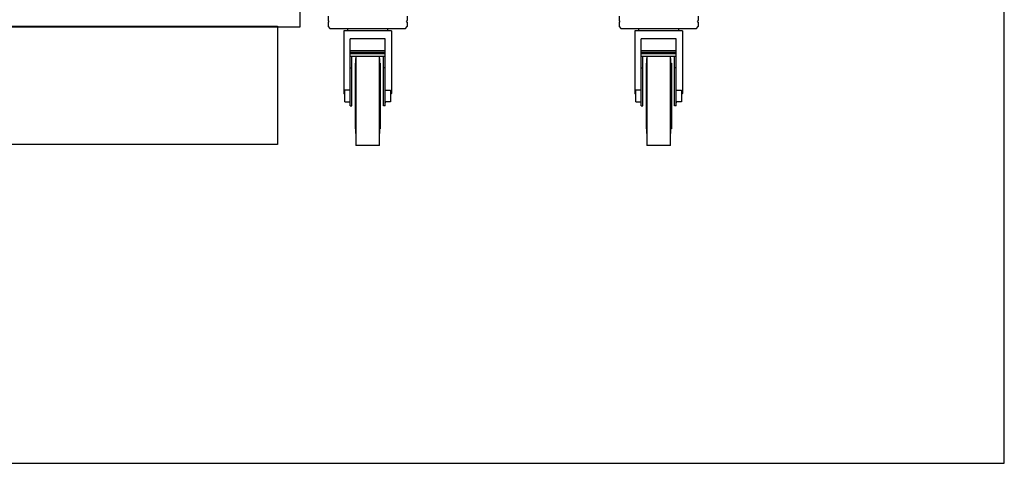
# Model space of a CAD drawing. Header units: millimetres. Extents: x 0 to 40100, y 0 to 29075.
# Tile 98 of 119: x 25494 to 26739, y 9907 to 10468. Entities that reach past the tile are written whole.
import ezdxf

# ---------------------------------------------------------------- set-up
doc = ezdxf.new("R2010")
doc.units = ezdxf.units.MM
doc.header["$MEASUREMENT"] = 0
doc.linetypes.add('AUSGEZOGEN', pattern=[0, 0])
doc.layers.get('0').update_dxf_attribs({"linetype": 'CONTINUOUS'})
for name, color, linetype, true_color in [('ibmp_KT_CNS-Sockel', 7, 'AUSGEZOGEN', 0xff8000), ('ibmp_KT_Einrichtung', 7, 'AUSGEZOGEN', 0x000080), ('ibmp_KT_Geräte_Ansicht', 1, 'AUSGEZOGEN', 0xff0000)]:
    doc.layers.add(name, color=color, linetype=linetype, true_color=true_color)
doc.layers.add('IBMP_KT_GR', color=7, linetype='AUSGEZOGEN')
doc.styles.get("Standard").update_dxf_attribs({"font": 'TXT.SHX'})

# ---------------------------------------------------------------- blocks, each defined once
blk = doc.blocks.new('BLOCK_00274')
at = {"layer": 'ibmp_KT_Einrichtung', "color": 0, "linetype": 'AUSGEZOGEN', "true_color": 0x000000}
for p, q in [((25848.22, 10459.09), (25848.22, 11159.1)), ((25883.72, 10472.64), (25883.72, 10467.17)), ((25983.72, 10472.64), (25983.72, 10467.17)), ((26251.72, 10472.64), (26251.72, 10467.17)), ((26351.72, 10472.64), (26351.72, 10467.17)), ((23658.22, 10459.09), (25848.22, 10459.09)), ((25884.72, 10466.09), (25883.72, 10467.17)), ((25884.72, 10466.09), (25883.72, 10465.02)), ((25883.72, 10465.02), (25883.72, 10459.54)), ((25883.72, 10459.54), (25886.02, 10457.1)), ((25981.42, 10457.1), (25983.72, 10459.54)), ((25983.72, 10467.17), (25982.72, 10466.09)), ((25983.72, 10465.02), (25982.72, 10466.09)), ((25983.72, 10465.02), (25983.72, 10459.54)), ((26252.72, 10466.09), (26251.72, 10467.17)), ((26252.72, 10466.09), (26251.72, 10465.02)), ((26251.72, 10465.02), (26251.72, 10459.54)), ((26251.72, 10459.54), (26254.02, 10457.1)), ((26349.42, 10457.1), (26351.72, 10459.54)), ((26351.72, 10467.17), (26350.72, 10466.09)), ((26351.72, 10465.02), (26350.72, 10466.09)), ((26351.72, 10465.02), (26351.72, 10459.54)), ((25886.02, 10457.1), (25981.42, 10457.1)), ((25963.72, 10454.09), (25903.72, 10454.09)), ((25903.72, 10454.09), (25903.72, 10374.8)), ((25908.72, 10454.09), (25908.72, 10457.1)), ((25958.72, 10457.1), (25958.72, 10454.09)), ((25963.72, 10454.09), (25963.72, 10374.8)), ((26254.02, 10457.1), (26349.42, 10457.1)), ((26331.72, 10454.09), (26271.72, 10454.09)), ((26271.72, 10454.09), (26271.72, 10374.8)), ((26276.72, 10454.09), (26276.72, 10457.1)), ((26326.72, 10457.1), (26326.72, 10454.09)), ((26331.72, 10454.09), (26331.72, 10374.8)), ((25911.72, 10359.09), (25911.72, 10444.09)), ((25955.72, 10444.09), (25911.72, 10444.09)), ((25955.72, 10359.09), (25955.72, 10444.09)), ((26279.72, 10359.09), (26279.72, 10444.09)), ((26323.72, 10444.09), (26279.72, 10444.09)), ((26323.72, 10359.09), (26323.72, 10444.09)), ((25911.72, 10429), (25955.72, 10429)), ((25955.72, 10426.8), (25911.72, 10426.8)), ((25911.72, 10425.5), (25955.72, 10425.5)), ((25955.72, 10421.5), (25911.72, 10421.5)), ((25913.72, 10359.09), (25913.72, 10421.5)), ((25918.72, 10421.5), (25918.72, 10309.09)), ((25948.72, 10309.09), (25948.72, 10421.5)), ((25953.72, 10359.09), (25953.72, 10421.5)), ((26279.72, 10429), (26323.72, 10429)), ((26323.72, 10426.8), (26279.72, 10426.8)), ((26279.72, 10425.5), (26323.72, 10425.5)), ((26323.72, 10421.5), (26279.72, 10421.5)), ((26281.72, 10359.09), (26281.72, 10421.5)), ((26286.72, 10421.5), (26286.72, 10309.09)), ((26316.72, 10309.09), (26316.72, 10421.5)), ((26321.72, 10359.09), (26321.72, 10421.5)), ((25917.72, 10413.09), (25917.72, 10330.1)), ((25917.72, 10413.09), (25918.22, 10413.09)), ((25918.22, 10419.09), (25918.22, 10324.09)), ((25918.22, 10419.09), (25918.72, 10419.09)), ((25948.72, 10419.09), (25949.22, 10419.09)), ((25949.22, 10324.09), (25949.22, 10419.09)), ((25949.22, 10413.09), (25949.72, 10413.09)), ((25949.72, 10413.09), (25949.72, 10330.1)), ((26285.72, 10413.09), (26285.72, 10330.1)), ((26285.72, 10413.09), (26286.22, 10413.09)), ((26286.22, 10419.09), (26286.22, 10324.09)), ((26286.22, 10419.09), (26286.72, 10419.09)), ((26316.72, 10419.09), (26317.22, 10419.09)), ((26317.22, 10324.09), (26317.22, 10419.09)), ((26317.22, 10413.09), (26317.72, 10413.09)), ((26317.72, 10413.09), (26317.72, 10330.1)), ((25911.72, 10407.1), (25913.72, 10407.1)), ((25955.72, 10407.1), (25953.72, 10407.1)), ((26279.72, 10407.1), (26281.72, 10407.1)), ((26323.72, 10407.1), (26321.72, 10407.1)), ((25904.72, 10373.3), (25903.72, 10374.8)), ((25904.72, 10364.09), (25904.72, 10379.09)), ((25911.72, 10379.09), (25904.72, 10379.09)), ((25955.72, 10379.09), (25962.72, 10379.09)), ((25962.72, 10379.09), (25962.72, 10364.09)), ((25963.72, 10374.8), (25962.72, 10373.3)), ((26272.72, 10373.3), (26271.72, 10374.8)), ((26272.72, 10364.09), (26272.72, 10379.09)), ((26279.72, 10379.09), (26272.72, 10379.09)), ((26323.72, 10379.09), (26330.72, 10379.09)), ((26330.72, 10379.09), (26330.72, 10364.09)), ((26331.72, 10374.8), (26330.72, 10373.3)), ((25904.72, 10364.09), (25911.72, 10364.09)), ((25911.52, 10363.2), (25910.9, 10364.09)), ((25911.72, 10363.09), (25911.52, 10363.2)), ((25911.72, 10359.09), (25913.72, 10359.09)), ((25955.72, 10359.09), (25953.72, 10359.09)), ((25962.72, 10364.09), (25955.72, 10364.09)), ((25955.92, 10363.2), (25955.72, 10363.09)), ((25956.53, 10364.09), (25955.92, 10363.2)), ((26272.72, 10364.09), (26279.72, 10364.09)), ((26279.52, 10363.2), (26278.9, 10364.09)), ((26279.72, 10363.09), (26279.52, 10363.2)), ((26279.72, 10359.09), (26281.72, 10359.09)), ((26323.72, 10359.09), (26321.72, 10359.09)), ((26330.72, 10364.09), (26323.72, 10364.09)), ((26323.92, 10363.2), (26323.72, 10363.09)), ((26324.53, 10364.09), (26323.92, 10363.2)), ((25918.22, 10330.1), (25917.72, 10330.1)), ((25918.72, 10324.09), (25918.22, 10324.09)), ((25949.22, 10324.09), (25948.72, 10324.09)), ((25949.72, 10330.1), (25949.22, 10330.1)), ((26286.22, 10330.1), (26285.72, 10330.1)), ((26286.72, 10324.09), (26286.22, 10324.09)), ((26317.22, 10324.09), (26316.72, 10324.09)), ((26317.72, 10330.1), (26317.22, 10330.1)), ((25948.72, 10309.09), (25918.72, 10309.09)), ((26316.72, 10309.09), (26286.72, 10309.09))]:
    blk.add_line(p, q, dxfattribs=at)
at = {"color": 0, "true_color": 0x000000}
blk.add_attdef('', (0, 0), '', height=1, dxfattribs=at)

msp = doc.modelspace()

# ---------------------------------------------------------------- linework, layer by layer
at = {"layer": 'ibmp_KT_CNS-Sockel', "color": 0, "linetype": 'AUSGEZOGEN', "true_color": 0x000000}
for p, q in [((23296.75, 10460.09), (25819.75, 10460.09)), ((25819.75, 10460.09), (25819.75, 10310.09)), ((25819.75, 10310.09), (23296.75, 10310.09))]:
    msp.add_line(p, q, dxfattribs=at)
at = {"layer": 'ibmp_KT_Geräte_Ansicht', "color": 0, "linetype": 'AUSGEZOGEN', "true_color": 0x000000}
for p, q in [((26738.71, 9906.94), (26738.71, 13716.94)), ((21909.71, 9906.94), (26738.71, 9906.94))]:
    msp.add_line(p, q, dxfattribs=at)

# ---------------------------------------------------------------- block references
at = {"layer": 'IBMP_KT_GR', "color": 0, "true_color": 0x000000}
msp.add_blockref('BLOCK_00274', (0, 0), dxfattribs=at)

doc.saveas('drawing.dxf')
